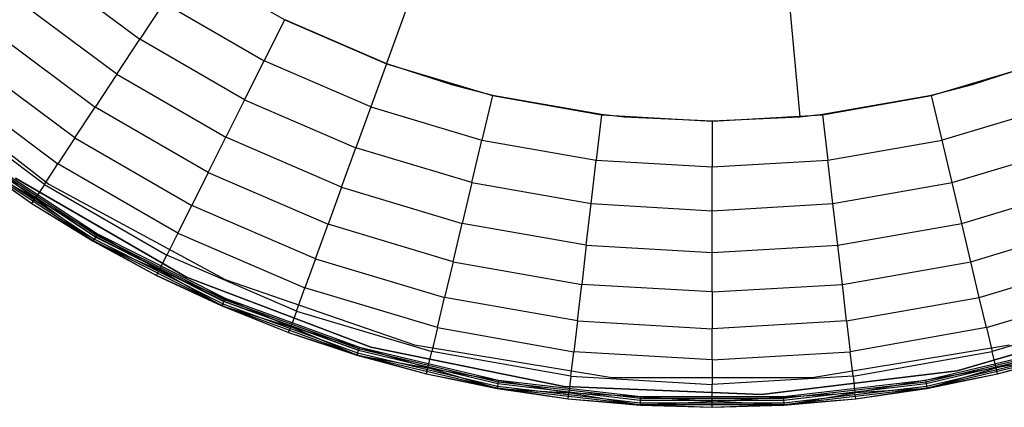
# Model space of a CAD drawing. Extents: x -29 to 29, y -26.9 to 31.
# Tile 2 of 43: x -16.2 to 6.8, y -26.9 to -17.8. Entities that reach past the tile are written whole.
import ezdxf

# ---------------------------------------------------------------- set-up
doc = ezdxf.new("R2010")
doc.units = 0
doc.header["$LTSCALE"] = 2.54
doc.layers.get('0').update_dxf_attribs({"color": 13, "linetype": 'CONTINUOUS'})

# ---------------------------------------------------------------- blocks, each defined once
blk = doc.blocks.new('GRUPUJ_2')
at = {"color": 0}
for p, q in [((28.976, 28.976, 15.88), (21.357, 8.044, 15.98)), ((28.976, 28.976, 15.88), (21.357, 8.044, 15.98)), ((28.976, 28.976, 15.88), (31.031, 6.796, 15.98)), ((28.976, 28.976, 15.88), (31.031, 6.796, 15.98)), ((13.306, 10.301, 14.782), (15.58, 8.609, 14.782)), ((13.306, 10.301, 14.782), (15.58, 8.609, 14.782)), ((16.728, 10.355, 16.06), (18.973, 9.059, 16.06)), ((15.042, 7.79, 13.698), (12.677, 9.551, 13.698)), ((15.042, 7.79, 13.698), (12.677, 9.551, 13.698)), ((16.141, 9.462, 15.56), (15.58, 8.609, 14.782)), ((16.141, 9.462, 15.56), (15.58, 8.609, 14.782)), ((16.141, 9.462, 15.56), (18.494, 8.104, 15.56)), ((16.141, 9.462, 15.56), (18.494, 8.104, 15.56)), ((18.494, 8.104, 15.56), (18.973, 9.059, 16.06)), ((18.494, 8.104, 15.56), (18.973, 9.059, 16.06)), ((18.973, 9.059, 16.06), (21.353, 8.032, 16.06)), ((18.979, 9.07, 15.98), (19.047, 9.036, 15.98)), ((19.047, 9.036, 15.98), (21.357, 8.044, 15.98)), ((12.084, 8.845, 12.275), (14.535, 7.02, 12.275)), ((12.084, 8.845, 12.275), (14.535, 7.02, 12.275)), ((15.042, 7.79, 13.698), (15.58, 8.609, 14.782)), ((15.042, 7.79, 13.698), (15.58, 8.609, 14.782)), ((18.035, 7.191, 14.782), (15.58, 8.609, 14.782)), ((18.035, 7.191, 14.782), (15.58, 8.609, 14.782)), ((9.754, 8.096), (13.453, 5.217)), ((9.754, 8.096, 0.08), (13.453, 5.217, 0.08)), ((9.754, 8.096), (13.453, 5.217)), ((14.063, 6.301, 10.431), (11.531, 8.186, 10.431)), ((14.063, 6.301, 10.431), (11.531, 8.186, 10.431)), ((18.035, 7.191, 14.782), (18.494, 8.104, 15.56)), ((18.035, 7.191, 14.782), (18.494, 8.104, 15.56)), ((20.988, 7.028, 15.56), (18.494, 8.104, 15.56)), ((20.988, 7.028, 15.56), (18.494, 8.104, 15.56)), ((21.353, 8.032, 16.06), (20.988, 7.028, 15.56)), ((21.353, 8.032, 16.06), (20.988, 7.028, 15.56)), ((21.353, 8.032, 16.06), (23.836, 7.289, 16.06)), ((21.357, 8.044, 15.98), (22.88, 7.551, 15.98)), ((34.116, 7.289, 16.06), (36.599, 8.032, 16.06)), ((35.071, 7.551, 15.98), (36.594, 8.044, 15.98)), ((11.065, 7.631, 8.226), (13.664, 5.696, 8.226)), ((11.065, 7.631, 8.226), (13.664, 5.696, 8.226)), ((15.042, 7.79, 13.698), (14.535, 7.02, 12.275)), ((15.042, 7.79, 13.698), (14.535, 7.02, 12.275)), ((15.042, 7.79, 13.698), (17.596, 6.316, 13.698)), ((15.042, 7.79, 13.698), (17.596, 6.316, 13.698)), ((22.88, 7.551, 15.98), (23.839, 7.302, 15.98)), ((34.113, 7.302, 15.98), (35.071, 7.551, 15.98)), ((13.347, 5.214, 5.595), (10.694, 7.189, 5.595)), ((13.347, 5.214, 5.595), (10.694, 7.189, 5.595)), ((18.035, 7.191, 14.782), (17.596, 6.316, 13.698)), ((18.035, 7.191, 14.782), (17.596, 6.316, 13.698)), ((18.035, 7.191, 14.782), (20.638, 6.068, 14.782)), ((18.035, 7.191, 14.782), (20.638, 6.068, 14.782)), ((23.836, 7.289, 16.06), (23.59, 6.249, 15.56)), ((23.836, 7.289, 16.06), (23.59, 6.249, 15.56)), ((23.836, 7.289, 16.06), (26.388, 6.839, 16.06)), ((23.839, 7.302, 15.98), (26.39, 6.852, 15.98)), ((31.562, 6.852, 15.98), (34.113, 7.302, 15.98)), ((31.563, 6.839, 16.06), (34.116, 7.289, 16.06)), ((34.362, 6.249, 15.56), (34.116, 7.289, 16.06)), ((34.362, 6.249, 15.56), (34.116, 7.289, 16.06)), ((14.063, 6.301, 10.431), (14.535, 7.02, 12.275)), ((14.063, 6.301, 10.431), (14.535, 7.02, 12.275)), ((17.182, 5.492, 12.275), (14.535, 7.02, 12.275)), ((17.182, 5.492, 12.275), (14.535, 7.02, 12.275)), ((20.988, 7.028, 15.56), (20.638, 6.068, 14.782)), ((20.988, 7.028, 15.56), (20.638, 6.068, 14.782)), ((20.988, 7.028, 15.56), (23.59, 6.249, 15.56)), ((20.988, 7.028, 15.56), (23.59, 6.249, 15.56)), ((36.964, 7.028, 15.56), (34.362, 6.249, 15.56)), ((36.964, 7.028, 15.56), (34.362, 6.249, 15.56)), ((10.442, 6.888, 2.524), (13.131, 4.886, 2.524)), ((10.442, 6.888, 2.524), (13.131, 4.886, 2.524)), ((26.388, 6.839, 16.06), (26.264, 5.778, 15.56)), ((26.388, 6.839, 16.06), (26.264, 5.778, 15.56)), ((26.388, 6.839, 16.06), (28.976, 6.688, 16.06)), ((26.39, 6.852, 15.98), (26.92, 6.796, 15.98)), ((26.92, 6.796, 15.98), (28.976, 6.701, 15.98)), ((28.976, 6.688, 16.06), (31.563, 6.839, 16.06)), ((28.976, 6.701, 15.98), (31.031, 6.796, 15.98)), ((28.976, 6.688, 16.06), (28.976, 5.62, 15.56)), ((28.976, 6.688, 16.06), (28.976, 5.62, 15.56)), ((31.031, 6.796, 15.98), (31.562, 6.852, 15.98)), ((31.563, 6.839, 16.06), (31.687, 5.778, 15.56)), ((31.563, 6.839, 16.06), (31.687, 5.778, 15.56)), ((14.063, 6.301, 10.431), (13.664, 5.696, 8.226)), ((14.063, 6.301, 10.431), (13.664, 5.696, 8.226)), ((14.063, 6.301, 10.431), (16.796, 4.723, 10.431)), ((14.063, 6.301, 10.431), (16.796, 4.723, 10.431)), ((17.182, 5.492, 12.275), (17.596, 6.316, 13.698)), ((17.182, 5.492, 12.275), (17.596, 6.316, 13.698)), ((20.303, 5.148, 13.698), (17.596, 6.316, 13.698)), ((20.303, 5.148, 13.698), (17.596, 6.316, 13.698)), ((23.354, 5.255, 14.782), (23.59, 6.249, 15.56)), ((23.354, 5.255, 14.782), (23.59, 6.249, 15.56)), ((23.59, 6.249, 15.56), (26.264, 5.778, 15.56)), ((23.59, 6.249, 15.56), (26.264, 5.778, 15.56)), ((31.687, 5.778, 15.56), (34.362, 6.249, 15.56)), ((31.687, 5.778, 15.56), (34.362, 6.249, 15.56)), ((34.598, 5.255, 14.782), (34.362, 6.249, 15.56)), ((34.598, 5.255, 14.782), (34.362, 6.249, 15.56)), ((20.303, 5.148, 13.698), (20.638, 6.068, 14.782)), ((20.303, 5.148, 13.698), (20.638, 6.068, 14.782)), ((23.354, 5.255, 14.782), (20.638, 6.068, 14.782)), ((23.354, 5.255, 14.782), (20.638, 6.068, 14.782)), ((34.598, 5.255, 14.782), (37.313, 6.068, 14.782)), ((34.598, 5.255, 14.782), (37.313, 6.068, 14.782)), ((11.706, 5.778, 0.061), (14.516, 3.93, 0.061)), ((11.706, 5.778, 0.061), (14.516, 3.93, 0.061)), ((14.545, 3.98, 0.117), (11.74, 5.825, 0.117)), ((11.745, 5.831, 0.016), (14.549, 3.987, 0.016)), ((11.745, 5.831, 0.016), (14.549, 3.987, 0.016)), ((14.564, 4.014, 0.09), (11.764, 5.856, 0.09)), ((11.792, 5.894), (14.588, 4.055)), ((11.792, 5.894), (14.588, 4.055)), ((26.146, 4.763, 14.782), (26.264, 5.778, 15.56)), ((26.146, 4.763, 14.782), (26.264, 5.778, 15.56)), ((26.264, 5.778, 15.56), (28.976, 5.62, 15.56)), ((26.264, 5.778, 15.56), (28.976, 5.62, 15.56)), ((28.976, 5.62, 15.56), (31.687, 5.778, 15.56)), ((28.976, 5.62, 15.56), (31.687, 5.778, 15.56)), ((31.806, 4.763, 14.782), (31.687, 5.778, 15.56)), ((31.806, 4.763, 14.782), (31.687, 5.778, 15.56)), ((11.673, 5.734, 0.207), (13.131, 4.886, 2.524)), ((11.673, 5.734, 0.207), (13.053, 4.767, 0.207)), ((11.673, 5.734, 0.207), (13.131, 4.886, 2.524)), ((11.673, 5.734, 0.207), (13.053, 4.767, 0.207)), ((11.68, 5.744, 0.129), (13.053, 4.767, 0.207)), ((11.68, 5.744, 0.129), (14.494, 3.893, 0.129)), ((11.68, 5.744, 0.129), (13.053, 4.767, 0.207)), ((11.68, 5.744, 0.129), (14.494, 3.893, 0.129)), ((13.347, 5.214, 5.595), (13.664, 5.696, 8.226)), ((13.347, 5.214, 5.595), (13.664, 5.696, 8.226)), ((16.47, 4.076, 8.226), (13.664, 5.696, 8.226)), ((16.47, 4.076, 8.226), (13.664, 5.696, 8.226)), ((28.976, 4.598, 14.782), (28.976, 5.62, 15.56)), ((28.976, 4.598, 14.782), (28.976, 5.62, 15.56)), ((12.672, 5.356, 0.08), (16.672, 3.047, 0.08)), ((16.672, 3.047, 0.2), (12.672, 5.356, 0.2)), ((12.672, 5.356, 0.08), (16.672, 3.047, 0.08)), ((17.182, 5.492, 12.275), (16.796, 4.723, 10.431)), ((17.182, 5.492, 12.275), (16.796, 4.723, 10.431)), ((17.182, 5.492, 12.275), (19.988, 4.282, 12.275)), ((17.182, 5.492, 12.275), (19.988, 4.282, 12.275)), ((13.347, 5.214, 5.595), (13.131, 4.886, 2.524)), ((13.347, 5.214, 5.595), (13.131, 4.886, 2.524)), ((13.347, 5.214, 5.595), (16.212, 3.56, 5.595)), ((13.347, 5.214, 5.595), (16.212, 3.56, 5.595)), ((13.453, 5.217), (17.576, 2.986)), ((13.453, 5.217), (13.453, 5.217, 0.08)), ((13.453, 5.217, 0.08), (17.576, 2.986, 0.08)), ((13.453, 5.217), (13.453, 5.217, 0.08)), ((13.453, 5.217), (17.576, 2.986)), ((20.303, 5.148, 13.698), (19.988, 4.282, 12.275)), ((20.303, 5.148, 13.698), (19.988, 4.282, 12.275)), ((20.303, 5.148, 13.698), (23.128, 4.302, 13.698)), ((20.303, 5.148, 13.698), (23.128, 4.302, 13.698)), ((23.354, 5.255, 14.782), (23.128, 4.302, 13.698)), ((23.354, 5.255, 14.782), (23.128, 4.302, 13.698)), ((23.354, 5.255, 14.782), (26.146, 4.763, 14.782)), ((23.354, 5.255, 14.782), (26.146, 4.763, 14.782)), ((31.806, 4.763, 14.782), (34.598, 5.255, 14.782)), ((31.806, 4.763, 14.782), (34.598, 5.255, 14.782)), ((34.823, 4.302, 13.698), (34.598, 5.255, 14.782)), ((34.823, 4.302, 13.698), (34.598, 5.255, 14.782)), ((34.823, 4.302, 13.698), (37.648, 5.148, 13.698)), ((34.823, 4.302, 13.698), (37.648, 5.148, 13.698)), ((13.053, 4.767, 0.207), (13.131, 4.886, 2.524)), ((13.053, 4.767, 0.207), (13.131, 4.886, 2.524)), ((16.035, 3.209, 2.524), (13.131, 4.886, 2.524)), ((16.035, 3.209, 2.524), (13.131, 4.886, 2.524)), ((14.488, 3.882, 0.207), (13.131, 4.886, 2.524)), ((14.488, 3.882, 0.207), (13.131, 4.886, 2.524)), ((13.053, 4.767, 0.207), (14.488, 3.882, 0.207)), ((13.053, 4.767, 0.207), (14.488, 3.882, 0.207)), ((13.053, 4.767, 0.207), (14.494, 3.893, 0.129)), ((13.053, 4.767, 0.207), (14.494, 3.893, 0.129)), ((16.47, 4.076, 8.226), (16.796, 4.723, 10.431)), ((16.47, 4.076, 8.226), (16.796, 4.723, 10.431)), ((19.694, 3.473, 10.431), (16.796, 4.723, 10.431)), ((19.694, 3.473, 10.431), (16.796, 4.723, 10.431)), ((26.032, 3.79, 13.698), (26.146, 4.763, 14.782)), ((26.032, 3.79, 13.698), (26.146, 4.763, 14.782)), ((26.146, 4.763, 14.782), (28.976, 4.598, 14.782)), ((26.146, 4.763, 14.782), (28.976, 4.598, 14.782)), ((28.976, 4.598, 14.782), (31.806, 4.763, 14.782)), ((28.976, 4.598, 14.782), (31.806, 4.763, 14.782)), ((31.919, 3.79, 13.698), (31.806, 4.763, 14.782)), ((31.919, 3.79, 13.698), (31.806, 4.763, 14.782)), ((28.976, 3.619, 13.698), (28.976, 4.598, 14.782)), ((28.976, 3.619, 13.698), (28.976, 4.598, 14.782)), ((19.694, 3.473, 10.431), (19.988, 4.282, 12.275)), ((19.694, 3.473, 10.431), (19.988, 4.282, 12.275)), ((22.915, 3.405, 12.275), (19.988, 4.282, 12.275)), ((22.915, 3.405, 12.275), (19.988, 4.282, 12.275)), ((22.915, 3.405, 12.275), (23.128, 4.302, 13.698)), ((22.915, 3.405, 12.275), (23.128, 4.302, 13.698)), ((26.032, 3.79, 13.698), (23.128, 4.302, 13.698)), ((26.032, 3.79, 13.698), (23.128, 4.302, 13.698)), ((31.919, 3.79, 13.698), (34.823, 4.302, 13.698)), ((31.919, 3.79, 13.698), (34.823, 4.302, 13.698)), ((35.036, 3.405, 12.275), (34.823, 4.302, 13.698)), ((35.036, 3.405, 12.275), (34.823, 4.302, 13.698)), ((35.036, 3.405, 12.275), (37.964, 4.282, 12.275)), ((35.036, 3.405, 12.275), (37.964, 4.282, 12.275)), ((14.516, 3.93, 0.061), (14.494, 3.893, 0.129)), ((14.516, 3.93, 0.061), (14.494, 3.893, 0.129)), ((14.549, 3.987, 0.016), (14.516, 3.93, 0.061)), ((14.549, 3.987, 0.016), (14.516, 3.93, 0.061)), ((17.521, 2.421, 0.061), (14.516, 3.93, 0.061)), ((17.521, 2.421, 0.061), (14.516, 3.93, 0.061)), ((14.564, 4.014, 0.09), (14.545, 3.98, 0.117)), ((14.564, 4.014, 0.09), (14.545, 3.98, 0.117)), ((17.544, 2.474, 0.117), (14.545, 3.98, 0.117)), ((14.588, 4.055), (14.549, 3.987, 0.016)), ((14.588, 4.055), (14.549, 3.987, 0.016)), ((17.547, 2.481, 0.016), (14.549, 3.987, 0.016)), ((17.547, 2.481, 0.016), (14.549, 3.987, 0.016)), ((17.56, 2.51, 0.09), (14.564, 4.014, 0.09)), ((14.588, 4.055), (17.578, 2.553)), ((14.588, 4.055), (17.578, 2.553)), ((16.47, 4.076, 8.226), (16.212, 3.56, 5.595)), ((16.47, 4.076, 8.226), (16.212, 3.56, 5.595)), ((16.47, 4.076, 8.226), (19.446, 2.792, 8.226)), ((16.47, 4.076, 8.226), (19.446, 2.792, 8.226)), ((14.488, 3.882, 0.207), (14.494, 3.893, 0.129)), ((14.488, 3.882, 0.207), (14.494, 3.893, 0.129)), ((14.488, 3.882, 0.207), (15.971, 3.082, 0.207)), ((14.488, 3.882, 0.207), (16.035, 3.209, 2.524)), ((14.488, 3.882, 0.207), (16.035, 3.209, 2.524)), ((14.488, 3.882, 0.207), (15.971, 3.082, 0.207)), ((14.494, 3.893, 0.129), (15.971, 3.082, 0.207)), ((17.504, 2.382, 0.129), (14.494, 3.893, 0.129)), ((14.494, 3.893, 0.129), (15.971, 3.082, 0.207)), ((17.504, 2.382, 0.129), (14.494, 3.893, 0.129)), ((26.032, 3.79, 13.698), (25.925, 2.875, 12.275)), ((26.032, 3.79, 13.698), (25.925, 2.875, 12.275)), ((26.032, 3.79, 13.698), (28.976, 3.619, 13.698)), ((26.032, 3.79, 13.698), (28.976, 3.619, 13.698)), ((28.976, 3.619, 13.698), (31.919, 3.79, 13.698)), ((28.976, 3.619, 13.698), (31.919, 3.79, 13.698)), ((32.027, 2.875, 12.275), (31.919, 3.79, 13.698)), ((32.027, 2.875, 12.275), (31.919, 3.79, 13.698)), ((16.035, 3.209, 2.524), (16.212, 3.56, 5.595)), ((16.035, 3.209, 2.524), (16.212, 3.56, 5.595)), ((19.248, 2.25, 5.595), (16.212, 3.56, 5.595)), ((19.248, 2.25, 5.595), (16.212, 3.56, 5.595)), ((19.694, 3.473, 10.431), (19.446, 2.792, 8.226)), ((19.694, 3.473, 10.431), (19.446, 2.792, 8.226)), ((19.694, 3.473, 10.431), (22.717, 2.568, 10.431)), ((19.694, 3.473, 10.431), (22.717, 2.568, 10.431)), ((28.976, 2.697, 12.275), (28.976, 3.619, 13.698)), ((28.976, 2.697, 12.275), (28.976, 3.619, 13.698)), ((35.234, 2.568, 10.431), (38.258, 3.473, 10.431)), ((35.234, 2.568, 10.431), (38.258, 3.473, 10.431)), ((22.915, 3.405, 12.275), (22.717, 2.568, 10.431)), ((22.915, 3.405, 12.275), (22.717, 2.568, 10.431)), ((22.915, 3.405, 12.275), (25.925, 2.875, 12.275)), ((22.915, 3.405, 12.275), (25.925, 2.875, 12.275)), ((32.027, 2.875, 12.275), (35.036, 3.405, 12.275)), ((32.027, 2.875, 12.275), (35.036, 3.405, 12.275)), ((35.234, 2.568, 10.431), (35.036, 3.405, 12.275)), ((35.234, 2.568, 10.431), (35.036, 3.405, 12.275)), ((15.971, 3.082, 0.207), (16.035, 3.209, 2.524)), ((15.971, 3.082, 0.207), (16.035, 3.209, 2.524)), ((15.971, 3.082, 0.207), (17.499, 2.37, 0.207)), ((17.504, 2.382, 0.129), (15.971, 3.082, 0.207)), ((17.504, 2.382, 0.129), (15.971, 3.082, 0.207)), ((15.971, 3.082, 0.207), (17.499, 2.37, 0.207)), ((16.035, 3.209, 2.524), (19.114, 1.881, 2.524)), ((17.499, 2.37, 0.207), (16.035, 3.209, 2.524)), ((16.035, 3.209, 2.524), (19.114, 1.881, 2.524)), ((17.499, 2.37, 0.207), (16.035, 3.209, 2.524)), ((16.672, 3.047, 0.08), (16.672, 3.047, 0.2)), ((16.672, 3.047, 0.08), (20.991, 1.409, 0.08)), ((20.991, 1.409, 0.2), (16.672, 3.047, 0.2)), ((16.672, 3.047, 0.08), (16.672, 3.047, 0.2)), ((16.672, 3.047, 0.08), (20.991, 1.409, 0.08)), ((17.576, 2.986), (22.009, 1.464)), ((17.576, 2.986), (17.576, 2.986, 0.08)), ((17.576, 2.986, 0.08), (22.009, 1.464, 0.08)), ((17.576, 2.986), (17.576, 2.986, 0.08)), ((17.576, 2.986), (22.009, 1.464)), ((19.248, 2.25, 5.595), (19.446, 2.792, 8.226)), ((19.248, 2.25, 5.595), (19.446, 2.792, 8.226)), ((22.55, 1.863, 8.226), (19.446, 2.792, 8.226)), ((22.55, 1.863, 8.226), (19.446, 2.792, 8.226)), ((25.825, 2.02, 10.431), (25.925, 2.875, 12.275)), ((25.825, 2.02, 10.431), (25.925, 2.875, 12.275)), ((28.976, 2.697, 12.275), (25.925, 2.875, 12.275)), ((28.976, 2.697, 12.275), (25.925, 2.875, 12.275)), ((28.976, 2.697, 12.275), (32.027, 2.875, 12.275)), ((28.976, 2.697, 12.275), (32.027, 2.875, 12.275)), ((32.126, 2.02, 10.431), (32.027, 2.875, 12.275)), ((32.126, 2.02, 10.431), (32.027, 2.875, 12.275)), ((35.402, 1.863, 8.226), (38.506, 2.792, 8.226)), ((35.402, 1.863, 8.226), (38.506, 2.792, 8.226)), ((17.578, 2.553), (17.547, 2.481, 0.016)), ((17.578, 2.553), (17.547, 2.481, 0.016)), ((17.578, 2.553), (20.723, 1.409)), ((17.578, 2.553), (20.723, 1.409)), ((22.55, 1.863, 8.226), (22.717, 2.568, 10.431)), ((22.55, 1.863, 8.226), (22.717, 2.568, 10.431)), ((25.825, 2.02, 10.431), (22.717, 2.568, 10.431)), ((25.825, 2.02, 10.431), (22.717, 2.568, 10.431)), ((28.976, 2.697, 12.275), (28.976, 1.837, 10.431)), ((28.976, 2.697, 12.275), (28.976, 1.837, 10.431)), ((32.126, 2.02, 10.431), (35.234, 2.568, 10.431)), ((32.126, 2.02, 10.431), (35.234, 2.568, 10.431)), ((35.402, 1.863, 8.226), (35.234, 2.568, 10.431)), ((35.402, 1.863, 8.226), (35.234, 2.568, 10.431)), ((17.499, 2.37, 0.207), (17.504, 2.382, 0.129)), ((17.499, 2.37, 0.207), (17.504, 2.382, 0.129)), ((17.499, 2.37, 0.207), (19.114, 1.881, 2.524)), ((17.499, 2.37, 0.207), (19.065, 1.747, 0.207)), ((17.499, 2.37, 0.207), (19.114, 1.881, 2.524)), ((17.499, 2.37, 0.207), (19.065, 1.747, 0.207)), ((17.521, 2.421, 0.061), (17.504, 2.382, 0.129)), ((17.521, 2.421, 0.061), (17.504, 2.382, 0.129)), ((17.504, 2.382, 0.129), (19.065, 1.747, 0.207)), ((17.504, 2.382, 0.129), (20.669, 1.23, 0.129)), ((17.504, 2.382, 0.129), (19.065, 1.747, 0.207)), ((17.504, 2.382, 0.129), (20.669, 1.23, 0.129)), ((17.547, 2.481, 0.016), (17.521, 2.421, 0.061)), ((17.547, 2.481, 0.016), (17.521, 2.421, 0.061)), ((17.521, 2.421, 0.061), (20.681, 1.271, 0.061)), ((17.521, 2.421, 0.061), (20.681, 1.271, 0.061)), ((17.56, 2.51, 0.09), (17.544, 2.474, 0.117)), ((17.56, 2.51, 0.09), (17.544, 2.474, 0.117)), ((20.698, 1.326, 0.117), (17.544, 2.474, 0.117)), ((17.547, 2.481, 0.016), (20.7, 1.334, 0.016)), ((17.547, 2.481, 0.016), (20.7, 1.334, 0.016)), ((20.709, 1.364, 0.09), (17.56, 2.51, 0.09)), ((19.248, 2.25, 5.595), (19.114, 1.881, 2.524)), ((19.248, 2.25, 5.595), (19.114, 1.881, 2.524)), ((19.248, 2.25, 5.595), (22.417, 1.302, 5.595)), ((19.248, 2.25, 5.595), (22.417, 1.302, 5.595)), ((34.716, 0.856, 0.08), (39.153, 2.141, 0.08)), ((34.716, 0.856, 0.08), (39.153, 2.141, 0.08)), ((39.153, 2.141, 0.2), (34.716, 0.856, 0.2)), ((38.703, 2.25, 5.595), (35.535, 1.302, 5.595)), ((38.703, 2.25, 5.595), (35.535, 1.302, 5.595)), ((19.065, 1.747, 0.207), (19.114, 1.881, 2.524)), ((19.065, 1.747, 0.207), (19.114, 1.881, 2.524)), ((22.326, 0.919, 2.524), (19.114, 1.881, 2.524)), ((22.326, 0.919, 2.524), (19.114, 1.881, 2.524)), ((20.665, 1.217, 0.207), (19.114, 1.881, 2.524)), ((20.665, 1.217, 0.207), (19.114, 1.881, 2.524)), ((22.55, 1.863, 8.226), (22.417, 1.302, 5.595)), ((22.55, 1.863, 8.226), (22.417, 1.302, 5.595)), ((22.55, 1.863, 8.226), (25.741, 1.3, 8.226)), ((22.55, 1.863, 8.226), (25.741, 1.3, 8.226)), ((25.825, 2.02, 10.431), (25.741, 1.3, 8.226)), ((25.825, 2.02, 10.431), (25.741, 1.3, 8.226)), ((25.825, 2.02, 10.431), (28.976, 1.837, 10.431)), ((25.825, 2.02, 10.431), (28.976, 1.837, 10.431)), ((32.126, 2.02, 10.431), (28.976, 1.837, 10.431)), ((32.126, 2.02, 10.431), (28.976, 1.837, 10.431)), ((32.126, 2.02, 10.431), (32.211, 1.3, 8.226)), ((32.126, 2.02, 10.431), (32.211, 1.3, 8.226)), ((35.402, 1.863, 8.226), (32.211, 1.3, 8.226)), ((35.402, 1.863, 8.226), (32.211, 1.3, 8.226)), ((35.402, 1.863, 8.226), (35.535, 1.302, 5.595)), ((35.402, 1.863, 8.226), (35.535, 1.302, 5.595)), ((35.625, 0.919, 2.524), (38.837, 1.881, 2.524)), ((35.625, 0.919, 2.524), (38.837, 1.881, 2.524)), ((19.065, 1.747, 0.207), (20.665, 1.217, 0.207)), ((19.065, 1.747, 0.207), (20.669, 1.23, 0.129)), ((19.065, 1.747, 0.207), (20.665, 1.217, 0.207)), ((19.065, 1.747, 0.207), (20.669, 1.23, 0.129)), ((28.976, 1.112, 8.226), (28.976, 1.837, 10.431)), ((28.976, 1.112, 8.226), (28.976, 1.837, 10.431)), ((20.723, 1.409), (20.7, 1.334, 0.016)), ((20.723, 1.409), (20.7, 1.334, 0.016)), ((20.723, 1.409), (23.979, 0.637)), ((20.723, 1.409), (23.979, 0.637)), ((20.991, 1.409, 0.08), (20.991, 1.409, 0.2)), ((20.991, 1.409, 0.08), (25.516, 0.485, 0.08)), ((25.516, 0.485, 0.2), (20.991, 1.409, 0.2)), ((20.991, 1.409, 0.08), (20.991, 1.409, 0.2)), ((20.991, 1.409, 0.08), (25.516, 0.485, 0.08)), ((22.009, 1.464), (26.632, 0.693)), ((22.009, 1.464), (22.009, 1.464, 0.08)), ((22.009, 1.464, 0.08), (26.632, 0.693, 0.08)), ((22.009, 1.464), (22.009, 1.464, 0.08)), ((22.009, 1.464), (26.632, 0.693)), ((31.319, 0.693), (35.943, 1.464)), ((31.319, 0.693, 0.08), (35.943, 1.464, 0.08)), ((31.319, 0.693), (35.943, 1.464)), ((33.973, 0.637), (37.229, 1.409)), ((33.973, 0.637), (37.229, 1.409)), ((20.665, 1.217, 0.207), (20.669, 1.23, 0.129)), ((20.665, 1.217, 0.207), (20.669, 1.23, 0.129)), ((20.665, 1.217, 0.207), (22.326, 0.919, 2.524)), ((20.665, 1.217, 0.207), (22.293, 0.781, 0.207)), ((20.665, 1.217, 0.207), (22.326, 0.919, 2.524)), ((20.665, 1.217, 0.207), (22.293, 0.781, 0.207)), ((20.681, 1.271, 0.061), (20.669, 1.23, 0.129)), ((20.681, 1.271, 0.061), (20.669, 1.23, 0.129)), ((20.669, 1.23, 0.129), (22.293, 0.781, 0.207)), ((20.669, 1.23, 0.129), (23.946, 0.453, 0.129)), ((20.669, 1.23, 0.129), (22.293, 0.781, 0.207)), ((20.669, 1.23, 0.129), (23.946, 0.453, 0.129)), ((20.7, 1.334, 0.016), (20.681, 1.271, 0.061)), ((20.7, 1.334, 0.016), (20.681, 1.271, 0.061)), ((20.681, 1.271, 0.061), (23.954, 0.495, 0.061)), ((20.681, 1.271, 0.061), (23.954, 0.495, 0.061)), ((20.709, 1.364, 0.09), (20.698, 1.326, 0.117)), ((20.709, 1.364, 0.09), (20.698, 1.326, 0.117)), ((23.964, 0.552, 0.117), (20.698, 1.326, 0.117)), ((20.7, 1.334, 0.016), (23.965, 0.56, 0.016)), ((20.7, 1.334, 0.016), (23.965, 0.56, 0.016)), ((23.971, 0.591, 0.09), (20.709, 1.364, 0.09)), ((22.326, 0.919, 2.524), (22.417, 1.302, 5.595)), ((22.326, 0.919, 2.524), (22.417, 1.302, 5.595)), ((25.674, 0.727, 5.595), (22.417, 1.302, 5.595)), ((25.674, 0.727, 5.595), (22.417, 1.302, 5.595)), ((25.674, 0.727, 5.595), (25.741, 1.3, 8.226)), ((25.674, 0.727, 5.595), (25.741, 1.3, 8.226)), ((28.976, 1.112, 8.226), (25.741, 1.3, 8.226)), ((28.976, 1.112, 8.226), (25.741, 1.3, 8.226)), ((28.976, 1.112, 8.226), (32.211, 1.3, 8.226)), ((28.976, 1.112, 8.226), (32.211, 1.3, 8.226)), ((32.278, 0.727, 5.595), (32.211, 1.3, 8.226)), ((32.278, 0.727, 5.595), (32.211, 1.3, 8.226)), ((32.278, 0.727, 5.595), (35.535, 1.302, 5.595)), ((32.278, 0.727, 5.595), (35.535, 1.302, 5.595)), ((37.242, 1.364, 0.09), (33.981, 0.591, 0.09)), ((33.986, 0.56, 0.016), (37.251, 1.334, 0.016)), ((33.986, 0.56, 0.016), (37.251, 1.334, 0.016)), ((37.254, 1.326, 0.117), (33.988, 0.552, 0.117)), ((33.998, 0.495, 0.061), (37.27, 1.271, 0.061)), ((33.998, 0.495, 0.061), (37.27, 1.271, 0.061)), ((34.005, 0.453, 0.129), (37.282, 1.23, 0.129)), ((34.005, 0.453, 0.129), (37.282, 1.23, 0.129)), ((35.625, 0.919, 2.524), (35.535, 1.302, 5.595)), ((35.625, 0.919, 2.524), (35.535, 1.302, 5.595)), ((37.286, 1.217, 0.207), (35.625, 0.919, 2.524)), ((37.286, 1.217, 0.207), (35.625, 0.919, 2.524)), ((35.658, 0.781, 0.207), (37.282, 1.23, 0.129)), ((35.658, 0.781, 0.207), (37.282, 1.23, 0.129)), ((35.658, 0.781, 0.207), (37.286, 1.217, 0.207)), ((35.658, 0.781, 0.207), (37.286, 1.217, 0.207)), ((28.976, 1.112, 8.226), (28.976, 0.535, 5.595)), ((28.976, 1.112, 8.226), (28.976, 0.535, 5.595)), ((22.293, 0.781, 0.207), (22.326, 0.919, 2.524)), ((22.293, 0.781, 0.207), (22.326, 0.919, 2.524)), ((22.293, 0.781, 0.207), (23.944, 0.44, 0.207)), ((22.293, 0.781, 0.207), (23.944, 0.44, 0.207)), ((22.293, 0.781, 0.207), (23.946, 0.453, 0.129)), ((22.293, 0.781, 0.207), (23.946, 0.453, 0.129)), ((22.326, 0.919, 2.524), (25.628, 0.337, 2.524)), ((23.944, 0.44, 0.207), (22.326, 0.919, 2.524)), ((22.326, 0.919, 2.524), (25.628, 0.337, 2.524)), ((23.944, 0.44, 0.207), (22.326, 0.919, 2.524)), ((25.674, 0.727, 5.595), (25.628, 0.337, 2.524)), ((25.674, 0.727, 5.595), (25.628, 0.337, 2.524)), ((25.674, 0.727, 5.595), (28.976, 0.535, 5.595)), ((25.674, 0.727, 5.595), (28.976, 0.535, 5.595)), ((26.632, 0.693), (31.319, 0.693)), ((26.632, 0.693), (26.632, 0.693, 0.08)), ((26.632, 0.693, 0.08), (31.319, 0.693, 0.08)), ((26.632, 0.693), (26.632, 0.693, 0.08)), ((26.632, 0.693), (31.319, 0.693)), ((32.278, 0.727, 5.595), (28.976, 0.535, 5.595)), ((32.278, 0.727, 5.595), (28.976, 0.535, 5.595)), ((30.131, 0.299, 0.08), (34.716, 0.856, 0.08)), ((30.131, 0.299, 0.08), (34.716, 0.856, 0.08)), ((34.716, 0.856, 0.2), (30.131, 0.299, 0.2)), ((31.319, 0.693), (31.319, 0.693, 0.08)), ((31.319, 0.693), (31.319, 0.693, 0.08)), ((32.278, 0.727, 5.595), (32.323, 0.337, 2.524)), ((32.278, 0.727, 5.595), (32.323, 0.337, 2.524)), ((35.625, 0.919, 2.524), (32.323, 0.337, 2.524)), ((35.625, 0.919, 2.524), (32.323, 0.337, 2.524)), ((34.005, 0.453, 0.129), (35.658, 0.781, 0.207)), ((34.005, 0.453, 0.129), (35.658, 0.781, 0.207)), ((34.007, 0.44, 0.207), (35.625, 0.919, 2.524)), ((34.007, 0.44, 0.207), (35.625, 0.919, 2.524)), ((34.007, 0.44, 0.207), (35.658, 0.781, 0.207)), ((34.007, 0.44, 0.207), (35.658, 0.781, 0.207)), ((34.716, 0.856, 0.08), (34.716, 0.856, 0.2)), ((34.716, 0.856, 0.08), (34.716, 0.856, 0.2)), ((35.658, 0.781, 0.207), (35.625, 0.919, 2.524)), ((35.658, 0.781, 0.207), (35.625, 0.919, 2.524)), ((23.954, 0.495, 0.061), (23.946, 0.453, 0.129)), ((23.954, 0.495, 0.061), (23.946, 0.453, 0.129)), ((23.965, 0.56, 0.016), (23.954, 0.495, 0.061)), ((23.965, 0.56, 0.016), (23.954, 0.495, 0.061)), ((23.954, 0.495, 0.061), (27.294, 0.105, 0.061)), ((23.954, 0.495, 0.061), (27.294, 0.105, 0.061)), ((23.971, 0.591, 0.09), (23.964, 0.552, 0.117)), ((23.971, 0.591, 0.09), (23.964, 0.552, 0.117)), ((27.298, 0.162, 0.117), (23.964, 0.552, 0.117)), ((23.979, 0.637), (23.965, 0.56, 0.016)), ((23.979, 0.637), (23.965, 0.56, 0.016)), ((23.965, 0.56, 0.016), (27.298, 0.17, 0.016)), ((23.965, 0.56, 0.016), (27.298, 0.17, 0.016)), ((27.3, 0.202, 0.09), (23.971, 0.591, 0.09)), ((23.979, 0.637), (27.303, 0.249)), ((23.979, 0.637), (27.303, 0.249)), ((25.516, 0.485, 0.08), (25.516, 0.485, 0.2)), ((25.516, 0.485, 0.08), (30.131, 0.299, 0.08)), ((30.131, 0.299, 0.2), (25.516, 0.485, 0.2)), ((25.516, 0.485, 0.08), (25.516, 0.485, 0.2)), ((25.516, 0.485, 0.08), (30.131, 0.299, 0.08)), ((28.976, 0.142, 2.524), (28.976, 0.535, 5.595)), ((28.976, 0.142, 2.524), (28.976, 0.535, 5.595)), ((30.649, 0.249), (33.973, 0.637)), ((30.649, 0.249), (33.973, 0.637)), ((33.981, 0.591, 0.09), (30.652, 0.202, 0.09)), ((30.653, 0.17, 0.016), (33.986, 0.56, 0.016)), ((30.653, 0.17, 0.016), (33.986, 0.56, 0.016)), ((33.988, 0.552, 0.117), (30.654, 0.162, 0.117)), ((30.657, 0.105, 0.061), (33.998, 0.495, 0.061)), ((30.657, 0.105, 0.061), (33.998, 0.495, 0.061)), ((33.973, 0.637), (33.986, 0.56, 0.016)), ((33.973, 0.637), (33.986, 0.56, 0.016)), ((33.981, 0.591, 0.09), (33.988, 0.552, 0.117)), ((33.981, 0.591, 0.09), (33.988, 0.552, 0.117)), ((33.986, 0.56, 0.016), (33.998, 0.495, 0.061)), ((33.986, 0.56, 0.016), (33.998, 0.495, 0.061)), ((33.998, 0.495, 0.061), (34.005, 0.453, 0.129)), ((33.998, 0.495, 0.061), (34.005, 0.453, 0.129)), ((23.944, 0.44, 0.207), (23.946, 0.453, 0.129)), ((23.944, 0.44, 0.207), (23.946, 0.453, 0.129)), ((23.944, 0.44, 0.207), (25.628, 0.337, 2.524)), ((23.944, 0.44, 0.207), (25.628, 0.337, 2.524)), ((23.944, 0.44, 0.207), (25.612, 0.196, 0.207)), ((23.944, 0.44, 0.207), (25.612, 0.196, 0.207)), ((23.946, 0.453, 0.129), (25.612, 0.196, 0.207)), ((23.946, 0.453, 0.129), (27.292, 0.062, 0.129)), ((23.946, 0.453, 0.129), (25.612, 0.196, 0.207)), ((23.946, 0.453, 0.129), (27.292, 0.062, 0.129)), ((25.612, 0.196, 0.207), (25.628, 0.337, 2.524)), ((25.612, 0.196, 0.207), (25.628, 0.337, 2.524)), ((28.976, 0.142, 2.524), (25.628, 0.337, 2.524)), ((28.976, 0.142, 2.524), (25.628, 0.337, 2.524)), ((27.291, 0.049, 0.207), (25.628, 0.337, 2.524)), ((27.291, 0.049, 0.207), (25.628, 0.337, 2.524)), ((27.303, 0.249), (27.298, 0.17, 0.016)), ((27.303, 0.249), (27.298, 0.17, 0.016)), ((27.303, 0.249), (30.649, 0.249)), ((27.303, 0.249), (30.649, 0.249)), ((28.976, 0.142, 2.524), (32.323, 0.337, 2.524)), ((28.976, 0.142, 2.524), (32.323, 0.337, 2.524)), ((30.131, 0.299, 0.08), (30.131, 0.299, 0.2)), ((30.131, 0.299, 0.08), (30.131, 0.299, 0.2)), ((30.649, 0.249), (30.653, 0.17, 0.016)), ((30.649, 0.249), (30.653, 0.17, 0.016)), ((30.66, 0.062, 0.129), (34.005, 0.453, 0.129)), ((30.66, 0.062, 0.129), (34.005, 0.453, 0.129)), ((30.661, 0.049, 0.207), (32.323, 0.337, 2.524)), ((30.661, 0.049, 0.207), (32.323, 0.337, 2.524)), ((34.007, 0.44, 0.207), (32.323, 0.337, 2.524)), ((34.007, 0.44, 0.207), (32.323, 0.337, 2.524)), ((32.34, 0.196, 0.207), (32.323, 0.337, 2.524)), ((32.34, 0.196, 0.207), (32.323, 0.337, 2.524)), ((32.34, 0.196, 0.207), (34.005, 0.453, 0.129)), ((32.34, 0.196, 0.207), (34.005, 0.453, 0.129)), ((32.34, 0.196, 0.207), (34.007, 0.44, 0.207)), ((32.34, 0.196, 0.207), (34.007, 0.44, 0.207)), ((34.007, 0.44, 0.207), (34.005, 0.453, 0.129)), ((34.007, 0.44, 0.207), (34.005, 0.453, 0.129)), ((25.612, 0.196, 0.207), (27.291, 0.049, 0.207)), ((25.612, 0.196, 0.207), (27.292, 0.062, 0.129)), ((25.612, 0.196, 0.207), (27.291, 0.049, 0.207)), ((25.612, 0.196, 0.207), (27.292, 0.062, 0.129)), ((27.291, 0.049, 0.207), (28.976, 0.142, 2.524)), ((27.291, 0.049, 0.207), (28.976, 0.142, 2.524)), ((27.291, 0.049, 0.207), (27.292, 0.062, 0.129)), ((27.291, 0.049, 0.207), (27.292, 0.062, 0.129)), ((27.291, 0.049, 0.207), (28.976, 0, 0.207)), ((27.291, 0.049, 0.207), (28.976, 0, 0.207)), ((27.294, 0.105, 0.061), (27.292, 0.062, 0.129)), ((27.294, 0.105, 0.061), (27.292, 0.062, 0.129)), ((27.292, 0.062, 0.129), (28.976, 0, 0.207)), ((27.292, 0.062, 0.129), (28.976, 0, 0.207)), ((27.292, 0.062, 0.129), (30.66, 0.062, 0.129)), ((27.292, 0.062, 0.129), (30.66, 0.062, 0.129)), ((27.298, 0.17, 0.016), (27.294, 0.105, 0.061)), ((27.298, 0.17, 0.016), (27.294, 0.105, 0.061)), ((27.294, 0.105, 0.061), (30.657, 0.105, 0.061)), ((27.294, 0.105, 0.061), (30.657, 0.105, 0.061)), ((27.3, 0.202, 0.09), (27.298, 0.162, 0.117)), ((27.3, 0.202, 0.09), (27.298, 0.162, 0.117)), ((27.298, 0.17, 0.016), (30.653, 0.17, 0.016)), ((27.298, 0.17, 0.016), (30.653, 0.17, 0.016)), ((30.654, 0.162, 0.117), (27.298, 0.162, 0.117)), ((30.652, 0.202, 0.09), (27.3, 0.202, 0.09)), ((28.976, 0, 0.207), (28.976, 0.142, 2.524)), ((30.661, 0.049, 0.207), (28.976, 0.142, 2.524)), ((28.976, 0, 0.207), (28.976, 0.142, 2.524)), ((30.661, 0.049, 0.207), (28.976, 0.142, 2.524)), ((28.976, 0, 0.207), (30.66, 0.062, 0.129)), ((28.976, 0, 0.207), (30.66, 0.062, 0.129)), ((28.976, 0, 0.207), (30.661, 0.049, 0.207)), ((28.976, 0, 0.207), (30.661, 0.049, 0.207)), ((30.652, 0.202, 0.09), (30.654, 0.162, 0.117)), ((30.652, 0.202, 0.09), (30.654, 0.162, 0.117)), ((30.653, 0.17, 0.016), (30.657, 0.105, 0.061)), ((30.653, 0.17, 0.016), (30.657, 0.105, 0.061)), ((30.657, 0.105, 0.061), (30.66, 0.062, 0.129)), ((30.657, 0.105, 0.061), (30.66, 0.062, 0.129)), ((30.66, 0.062, 0.129), (32.34, 0.196, 0.207)), ((30.66, 0.062, 0.129), (32.34, 0.196, 0.207)), ((30.661, 0.049, 0.207), (30.66, 0.062, 0.129)), ((30.661, 0.049, 0.207), (30.66, 0.062, 0.129)), ((30.661, 0.049, 0.207), (32.34, 0.196, 0.207)), ((30.661, 0.049, 0.207), (32.34, 0.196, 0.207))]:
    blk.add_line(p, q, dxfattribs=at)

msp = doc.modelspace()

# ---------------------------------------------------------------- block references
at = {"color": 0}
msp.add_blockref('GRUPUJ_2', (-28.976, -26.91, 0.16), dxfattribs=at)

doc.saveas('drawing.dxf')
